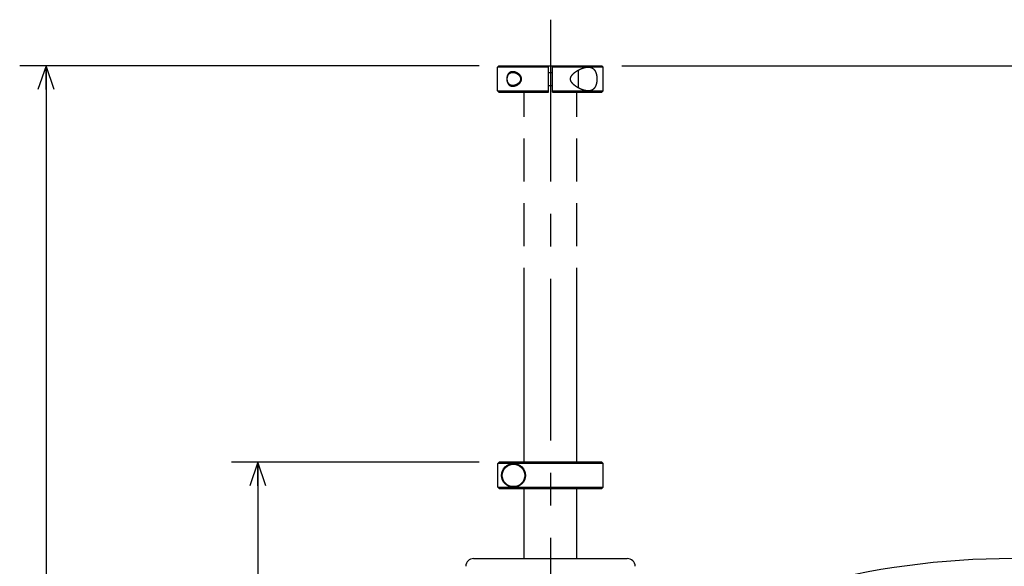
# Model space of a CAD drawing. Extents: x 0 to 594, y 0 to 420.
# Tile 27 of 67: x 215 to 289, y 236 to 277. Entities that reach past the tile are written whole.
import ezdxf

# ---------------------------------------------------------------- set-up
doc = ezdxf.new("R2010")
doc.units = 0
doc.header["$LTSCALE"] = 32.67
for name, pattern in [('CENTER', [0.6, 0.375, -0.075, 0.075, -0.075]), ('HIDDEN', [0.2, 0.1, -0.1]), ('PHANTOM', [0.8, 0.45, -0.05, 0.1, -0.05, 0.1, -0.05])]:
    doc.linetypes.add(name, pattern=pattern)
doc.layers.get('0').update_dxf_attribs({"linetype": 'CONTINUOUS'})
for name, color, linetype in [('DEFAULT_1', 7, 'CENTER'), ('DEFAULT_2', 8, 'HIDDEN'), ('DEFAULT_3', 7, 'PHANTOM'), ('DRIV_DIM', 7, 'CONTINUOUS')]:
    doc.layers.add(name, color=color, linetype=linetype)
doc.styles.get("Standard").update_dxf_attribs({"font": 'txt', "width": 0.8})
doc.dimstyles.new('DIMSTYLE_1', dxfattribs={"dimtxt": 3.8, "dimasz": 1.8, "dimexe": 0.18, "dimexo": 0.0625, "dimgap": 0.09, "dimtad": 1, "dimdec": 3, "dimlfac": 5, "dimtxsty": 'STANDARD', "dimblk": 'OPEN', "dimblk1": 'OPEN', "dimblk2": 'OPEN', "dimcen": 0.09, "dimazin": 3, "dimtp": 0.001, "dimtm": 0.001, "dimtfac": 1, "dimtdec": 3, "dimtofl": 0, "dimtmove": 0, "dimatfit": 3, "dimtolj": 1})

# ---------------------------------------------------------------- blocks, each defined once
blk = doc.blocks.new('_OPEN')
at = {"color": 0, "linetype": 'BYBLOCK'}
for p, q in [((0, 0), (-1, 0.342)), ((-1, -0.342), (0, 0)), ((-1, 0), (0, 0))]:
    blk.add_line(p, q, dxfattribs=at)
blk = doc.blocks.new('*D4')
at = {"layer": 'DRIV_DIM', "color": 2, "linetype": 'CONTINUOUS'}
for p, q in [((249.42, 243.646), (230.654, 243.646)), ((232.654, 243.646), (232.654, 208.646)), ((232.654, 173.646), (232.654, 208.646)), ((251.318, 173.646), (230.654, 173.646))]:
    blk.add_line(p, q, dxfattribs=at)
at = {"layer": 'DRIV_DIM', "color": 2, "linetype": 'CONTINUOUS', "xscale": 1.8, "yscale": 1.8, "zscale": 1.8}
for p, rotation in [((232.654, 243.646), 90), ((232.654, 173.646), 270)]:
    blk.add_blockref('_OPEN', p, dxfattribs=dict(at, rotation=rotation))
blk = doc.blocks.new('*D5')
at = {"layer": 'DRIV_DIM', "color": 2, "linetype": 'CONTINUOUS'}
for p, q in [((249.418, 273.646), (214.614, 273.646)), ((216.614, 273.646), (216.614, 223.646)), ((216.614, 173.646), (216.614, 223.646)), ((251.318, 173.646), (214.614, 173.646))]:
    blk.add_line(p, q, dxfattribs=at)
at = {"layer": 'DRIV_DIM', "color": 2, "linetype": 'CONTINUOUS', "xscale": 1.8, "yscale": 1.8, "zscale": 1.8}
for p, rotation in [((216.614, 273.646), 90), ((216.614, 173.646), 270)]:
    blk.add_blockref('_OPEN', p, dxfattribs=dict(at, rotation=rotation))
blk = doc.blocks.new('*D7')
at = {"layer": 'DRIV_DIM', "color": 2, "linetype": 'CONTINUOUS'}
for p, q in [((260.218, 273.646), (412.367, 273.646)), ((410.367, 273.646), (410.367, 207.746)), ((410.367, 141.846), (410.367, 207.746)), ((384.318, 141.846), (412.367, 141.846))]:
    blk.add_line(p, q, dxfattribs=at)
at = {"layer": 'DRIV_DIM', "color": 2, "linetype": 'CONTINUOUS', "xscale": 1.8, "yscale": 1.8, "zscale": 1.8}
for p, rotation in [((410.367, 273.646), 90), ((410.367, 141.846), 270)]:
    blk.add_blockref('_OPEN', p, dxfattribs=dict(at, rotation=rotation))

msp = doc.modelspace()

# ---------------------------------------------------------------- linework, layer by layer
at = {"color": 7, "linetype": 'CONTINUOUS'}
for p, q in [((250.82036, 241.7464), (250.82036, 243.5464)), ((252.00974, 243.54636), (250.82036, 243.5464)), ((258.71742, 243.6464), (250.92043, 243.6464)), ((258.81754, 243.54636), (252.02535, 243.54636)), ((258.71751, 243.6464), (258.81754, 243.54636)), ((258.81754, 241.74643), (258.81754, 243.54636)), ((250.82036, 241.7464), (252.00974, 241.74643)), ((250.92043, 241.6464), (258.71742, 241.6464)), ((252.02535, 241.74643), (258.81754, 241.74643)), ((252.81754, 236.3464), (252.81754, 241.6464)), ((256.81754, 236.3464), (256.81754, 241.6464)), ((258.71751, 241.6464), (258.81754, 241.74643)), ((248.99696, 236.3464), (260.63813, 236.3464))]:
    msp.add_line(p, q, dxfattribs=at)
for radius in [0.9, 0.85]:
    msp.add_circle((252.01754, 242.6464), radius, dxfattribs=at)
for centre, radius, start, end in [((248.99696, 235.7464), 0.6, 90, 178), ((289.81754, 176.3464), 60, 89.999999, 120.5406424), ((260.63813, 235.7464), 0.6, 2, 90)]:
    msp.add_arc(centre, radius, start, end, dxfattribs=at)
for points, knots in [([(250.82036, 243.5464), (250.83712, 243.56314), (250.87051, 243.59644), (250.90383, 243.62981), (250.92043, 243.6464)], [0, 0, 0, 0, 0.5024294, 1, 1, 1, 1]), ([(250.92043, 241.6464), (250.90383, 241.66298), (250.87051, 241.69635), (250.83712, 241.72965), (250.82036, 241.7464)], [0, 0, 0, 0, 0.49760162, 1, 1, 1, 1])]:
    msp.add_open_spline(points, degree=3, knots=knots, dxfattribs=at)
at = {"layer": 'DEFAULT_1', "color": 7, "linetype": 'CENTER'}
msp.add_line((254.81754, 277.13145), (254.81754, 109.77107), dxfattribs=at)
at = {"layer": 'DEFAULT_2', "color": 8, "linetype": 'HIDDEN'}
for points in [[(251.96097, 273.1964, 2.8), (251.90288, 273.1964, 2.74113), (251.7985, 273.17714, 2.62661), (251.67891, 273.10429, 2.48161), (251.59144, 272.9954, 2.36579), (251.53655, 272.86642, 2.28837), (251.50903, 272.71842, 2.24807), (251.50914, 272.5738, 2.24822), (251.53646, 272.42658, 2.28825), (251.59178, 272.2968, 2.36625), (251.67892, 272.18854, 2.48163), (251.79878, 272.11552, 2.62693), (251.903, 272.0964, 2.74126), (251.96097, 272.0964, 2.8)], [(251.96097, 272.0964, 2.8), (252.01597, 272.0964, 2.8545), (252.12037, 272.11286, 2.95687), (252.26117, 272.16636, 3.07789), (252.38328, 272.23849, 3.17512), (252.48704, 272.32553, 3.25162), (252.56799, 272.42541, 3.30781), (252.61834, 272.53035, 3.34125), (252.63734, 272.63865, 3.3536), (252.62263, 272.74957, 3.34405), (252.57434, 272.85778, 3.31212), (252.49305, 272.96141, 3.25592), (252.389, 273.05035, 3.17952), (252.26531, 273.12458, 3.08136), (252.12259, 273.17948, 2.95899), (252.01674, 273.1964, 2.85523), (251.96097, 273.1964, 2.8)]]:
    msp.add_open_spline(points, degree=3, dxfattribs=at)
at = {"layer": 'DEFAULT_3', "color": 8, "linetype": 'PHANTOM'}
for p, q in [((250.91758, 273.6464), (250.81754, 273.54636)), ((254.66754, 273.5464), (250.81754, 273.54636)), ((250.81754, 271.74643), (250.81754, 273.54636)), ((250.91765, 273.6464), (258.71744, 273.6464)), ((254.66754, 271.6464), (254.66754, 273.6464)), ((254.66754, 273.1464), (254.96754, 273.1464)), ((254.96754, 271.6464), (254.96754, 273.6464)), ((257.66644, 273.54636), (254.96754, 273.5464)), ((256.91754, 273.31193), (256.91754, 271.98004)), ((258.81754, 273.54636), (257.68174, 273.54636)), ((258.71751, 273.6464), (258.81754, 273.54636)), ((258.81754, 271.74643), (258.81754, 273.54636)), ((250.91758, 271.6464), (250.81754, 271.74643)), ((250.81754, 271.74643), (254.66754, 271.7464)), ((250.91765, 271.6464), (254.66754, 271.6464)), ((252.81754, 243.6464), (252.81754, 271.6464)), ((254.66754, 272.1464), (254.96754, 272.1464)), ((254.96754, 271.7464), (257.66644, 271.74643)), ((254.96754, 271.6464), (258.71744, 271.6464)), ((256.81754, 243.6464), (256.81754, 271.6464)), ((257.68174, 271.74643), (258.81754, 271.74643)), ((258.71751, 271.6464), (258.81754, 271.74643))]:
    msp.add_line(p, q, dxfattribs=at)
for points, knots in [([(251.96097, 272.1464), (251.92899, 272.1464), (251.86341, 272.15295), (251.76769, 272.18772), (251.6808, 272.25264), (251.61274, 272.34501), (251.5675, 272.45597), (251.54484, 272.57598), (251.54333, 272.69989), (251.56334, 272.82234), (251.60696, 272.93757), (251.67501, 273.03464), (251.76361, 273.1032), (251.86151, 273.13961), (251.9285, 273.1464), (251.96097, 273.1464)], [0, 0, 0, 0, 0.06586918, 0.13447092, 0.20718281, 0.28588701, 0.36775192, 0.45196729, 0.53598003, 0.62175069, 0.70606373, 0.78768092, 0.86265372, 0.93311915, 1, 1, 1, 1]), ([(251.96097, 273.1464), (251.98857, 273.1464), (252.0418, 273.14181), (252.11819, 273.12431), (252.1905, 273.09863), (252.26156, 273.06443), (252.33186, 273.02061), (252.39858, 272.96717), (252.45729, 272.9058), (252.50444, 272.83883), (252.53798, 272.76786), (252.55661, 272.69323), (252.5586, 272.61617), (252.54328, 272.54048), (252.51348, 272.47064), (252.47366, 272.4086), (252.42688, 272.35394), (252.37521, 272.30615), (252.32076, 272.26525), (252.2655, 272.2312), (252.21082, 272.20363), (252.15759, 272.18206), (252.1063, 272.16595), (252.05691, 272.15473), (252.00872, 272.14798), (251.97682, 272.1464), (251.96097, 272.1464)], [0, 0, 0, 0, 0.04874527, 0.0938704, 0.13808737, 0.18397538, 0.23288529, 0.28406276, 0.33454461, 0.38238186, 0.42808923, 0.47238233, 0.51725383, 0.56307726, 0.60766088, 0.65058142, 0.6927773, 0.73438012, 0.7746429, 0.81285141, 0.84886034, 0.88265973, 0.91416795, 0.94369363, 0.97201589, 1, 1, 1, 1]), ([(257.66644, 271.74643), (257.59387, 271.74707), (257.45249, 271.76558), (257.2541, 271.82324), (257.07336, 271.89726), (256.90983, 271.98118), (256.76299, 272.07183), (256.63313, 272.16772), (256.52126, 272.26877), (256.43014, 272.37561), (256.36547, 272.48788), (256.33272, 272.60808), (256.34069, 272.73561), (256.39388, 272.86362), (256.48341, 272.98466), (256.59787, 273.09606), (256.72642, 273.19564), (256.85801, 273.28079), (256.98367, 273.3503), (257.09854, 273.40515), (257.20293, 273.44814), (257.30041, 273.48226), (257.39433, 273.50924), (257.48652, 273.52949), (257.57707, 273.54257), (257.63701, 273.5461), (257.66644, 273.54636)], [0, 0, 0, 0, 0.06360175, 0.12394285, 0.1807029, 0.23448003, 0.28485123, 0.33176029, 0.37575295, 0.41668908, 0.45434434, 0.48838724, 0.52435409, 0.56414135, 0.60811595, 0.65545987, 0.7036917, 0.75039418, 0.7926777, 0.8294475, 0.86188418, 0.8915622, 0.91990274, 0.94746743, 0.97420858, 1, 1, 1, 1]), ([(257.68174, 273.54636), (257.75151, 273.54574), (257.88326, 273.5285), (258.05428, 273.43941), (258.17786, 273.30384), (258.26148, 273.13736), (258.31373, 272.9489), (258.33867, 272.74774), (258.33846, 272.54146), (258.31307, 272.34052), (258.26052, 272.1531), (258.1772, 271.98832), (258.05447, 271.85363), (257.88378, 271.76437), (257.75163, 271.74705), (257.68174, 271.74643)], [0, 0, 0, 0, 0.08359738, 0.15615357, 0.22628529, 0.2997239, 0.37744884, 0.45954645, 0.54186409, 0.62401097, 0.70148641, 0.77402431, 0.84337177, 0.91626561, 1, 1, 1, 1])]:
    msp.add_open_spline(points, degree=3, knots=knots, dxfattribs=at)
for points in [[(257.66644, 273.54636), (257.66898, 273.54639), (257.67153, 273.5464), (257.67407, 273.5464)], [(257.67407, 273.5464), (257.67535, 273.5464), (257.67663, 273.54639), (257.67792, 273.54639)], [(257.67792, 273.54639), (257.67919, 273.54638), (257.68047, 273.54637), (257.68174, 273.54636)], [(257.67027, 271.7464), (257.66899, 271.74641), (257.66772, 271.74642), (257.66644, 271.74643)], [(257.67407, 271.7464), (257.6728, 271.7464), (257.67154, 271.7464), (257.67027, 271.7464)], [(257.68174, 271.74643), (257.67919, 271.74641), (257.67663, 271.7464), (257.67407, 271.7464)]]:
    msp.add_open_spline(points, degree=3, dxfattribs=at)

# ---------------------------------------------------------------- dimensions: what is measured, and where the dimension line sits
at = {"layer": 'DRIV_DIM', "color": 2, "linetype": 'CONTINUOUS'}
for base, p1, p2, angle, picture, middle in [((216.61432, 173.6464), (249.41758, 273.6464), (251.31754, 173.6464), 270, '*D5', (215.66432, 217.16065)), ((410.36691, 141.8464), (260.21751, 273.6464), (384.31754, 141.8464), 270, '*D7', (409.41691, 196.00571)), ((232.65397, 243.6464), (251.31754, 173.6464), (249.42046, 243.6464), 90, '*D4', (231.70397, 204.53721))]:
    dim = msp.add_linear_dim(base=base, p1=p1, p2=p2, angle=angle, dimstyle='DIMSTYLE_1', dxfattribs=at)
    dim.commit()
    dim.dimension.update_dxf_attribs({"geometry": picture, "text_midpoint": middle, "dimtype": 160})

doc.saveas('drawing.dxf')
